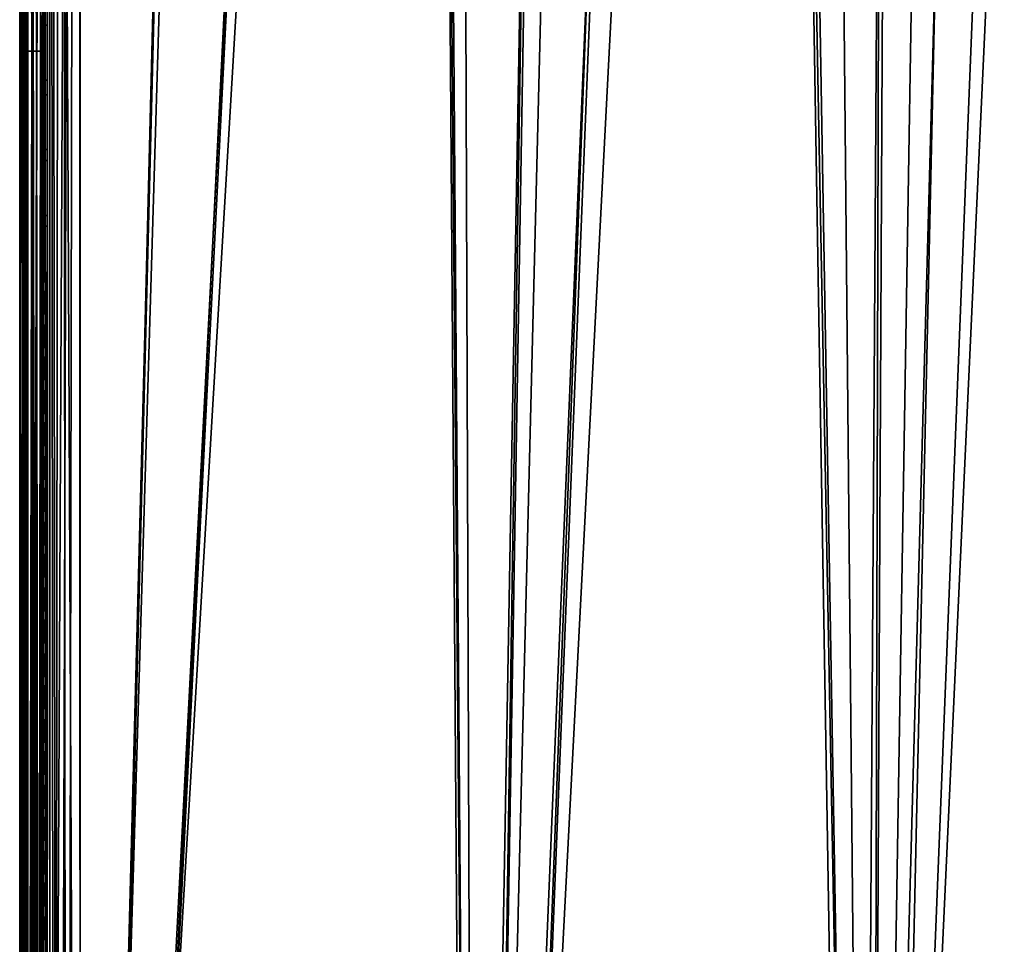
# Model space of a CAD drawing. Header units: inches. Extents: x -6.6 to 28, y -34.7 to 0.
# Tile 49 of 118: x -6.6 to -2.6, y -26.5 to -22.7. Entities that reach past the tile are written whole.
import ezdxf

# ---------------------------------------------------------------- set-up
doc = ezdxf.new("R2010")
doc.units = ezdxf.units.IN
doc.header["$LTSCALE"] = 0.03937
doc.header["$MEASUREMENT"] = 0
for name, color, linetype in [('A-FURN-3-ST', 151, 'Continuous'), ('A-FURN-3-ST-SEAM', 250, 'Continuous'), ('A-FURN-3-STITCH', 15, 'Continuous')]:
    doc.layers.add(name, color=color, linetype=linetype)
doc.layers.add('A-FURN-3-ST-LM', color=7, linetype='Continuous', true_color=0xffbd7a)

msp = doc.modelspace()

# ---------------------------------------------------------------- meshes
at = {"layer": 'A-FURN-3-ST'}
mesh = msp.add_polyface(dxfattribs=at)
corners = [(-6.6373, -34.1539, 5.25), (-6.6373, -7.1339, 5.25), (-6.6038, -34.1539, 5.125), (-6.6038, -7.1339, 5.125), (-6.5123, -34.1539, 5.0335), (-6.5123, -7.1339, 5.0335), (-6.3873, -34.1539, 5), (-6.3873, -7.1339, 5), (-6.3873, -33.5451, 18), (-6.3873, -7.7342, 18), (-6.5123, -33.5451, 17.9665), (-6.5123, -7.7342, 17.9665), (-6.6038, -33.5451, 17.875), (-6.6038, -7.7342, 17.875), (-6.6373, -33.5451, 17.75), (-6.6373, -7.7342, 17.75), (-5.676, -7.0732, 5), (-4.9743, -6.9418, 5), (-4.7776, -34.1041, 5), (-4.2893, -6.741, 5), (-3.6277, -6.4728, 5), (-3.1721, -33.9785, 5), (-2.9963, -6.1398, 5), (-2.4012, -5.7454, 5), (-1.8485, -5.2936, 5), (-1.5742, -33.7774, 5), (0.0124, -33.5012, 5), (1.5842, -33.1505, 5), (3.1377, -32.7261, 5), (4.6695, -32.2289, 5), (6.1762, -31.6601, 5), (7.6544, -31.0209, 5), (9.1008, -30.3127, 5), (10.5122, -29.5372, 5), (11.8855, -28.6959, 5), (13.2176, -27.7909, 5), (14.5055, -26.824, 5), (15.7465, -25.7976, 5), (-6.6373, -34.4039, 5.5002), (-6.6373, -6.8837, 5.5), (-6.6373, -34.3951, 16.9007), (-6.6373, -6.8837, 16.9), (-5.6133, -7.6702, 18), (-4.8496, -7.5289, 18), (-4.7572, -33.4933, 18), (-4.1039, -7.3118, 18), (-3.3837, -7.021, 18), (-3.1316, -33.3623, 18), (-2.6962, -6.6594, 18), (-2.0485, -6.2308, 18), (-1.5143, -33.1525, 18), (0.091, -32.8643, 18), (1.6803, -32.4985, 18), (3.25, -32.0558, 18), (4.7963, -31.5374, 18), (6.3156, -30.9444, 18), (7.8042, -30.2783, 18), (9.2588, -29.5406, 18), (10.6757, -28.7331, 18), (12.0518, -27.8577, 18), (13.3836, -26.9165, 18), (14.6682, -25.9116, 18), (-1.4471, -5.7395, 18), (15.9024, -24.8455, 18)]
mesh.append_faces([[corners[k] for k in face] for face in [(0, 1, 2), (2, 1, 3), (2, 3, 4), (4, 3, 5), (4, 5, 6), (6, 5, 7), (8, 9, 10), (10, 9, 11), (10, 11, 12), (12, 11, 13), (12, 13, 14), (14, 13, 15), (7, 16, 6), (6, 16, 17), (6, 17, 18), (18, 17, 19), (18, 19, 20), (18, 20, 21), (21, 20, 22), (21, 22, 23), (23, 24, 21), (21, 24, 25), (25, 24, 26), (26, 24, 27), (27, 24, 28), (28, 24, 29), (29, 24, 30), (30, 24, 31), (31, 24, 32), (32, 24, 33), (33, 24, 34), (34, 24, 35), (35, 24, 36), (36, 24, 37), (1, 38, 39), (38, 40, 39), (39, 40, 41), (41, 40, 14), (41, 14, 15), (9, 8, 42), (42, 8, 43), (43, 8, 44), (43, 44, 45), (45, 44, 46), (46, 44, 47), (46, 47, 48), (48, 47, 49), (49, 47, 50), (49, 50, 51), (51, 52, 49), (49, 52, 53), (49, 53, 54), (54, 55, 49), (49, 55, 56), (49, 56, 57), (57, 58, 49), (49, 58, 59), (49, 59, 60), (60, 61, 49), (49, 61, 62), (62, 61, 63)]])
mesh = msp.add_polyface(dxfattribs=at)
corners = [(5.9884, -31.5158, 17.9228), (6.7614, -31.195, 17.9228), (6.6806, -31.007, 17.9817), (5.9123, -31.3258, 17.9817), (6.3156, -30.9444, 18), (7.4444, -30.6676, 17.9817), (7.8042, -30.2783, 18), (8.2029, -30.3079, 17.9817), (8.9554, -29.9277, 17.9817), (8.2929, -30.4917, 17.9228), (9.0499, -30.1092, 17.9228), (8.3795, -30.6685, 17.8209), (9.1409, -30.2839, 17.8209), (8.4569, -30.8265, 17.6781), (9.2222, -30.4398, 17.6781), (8.5197, -30.9548, 17.5024), (9.2882, -30.5665, 17.5024), (8.5646, -31.0465, 17.3055), (9.3354, -30.6571, 17.3055), (8.5905, -31.0995, 17.1009), (9.3626, -30.7094, 17.1009), (9.3265, -30.749, 16.9008), (7.8592, -31.4674, 16.9008), (7.8122, -31.4686, 17.1009), (6.9085, -31.5375, 17.6781), (7.6854, -31.1924, 17.6781), (7.612, -31.0326, 17.8209), (6.8391, -31.376, 17.8209), (7.5298, -30.8536, 17.9228), (10.1276, -30.2985, 17.1009), (10.4388, -29.1068, 17.9817), (9.2588, -29.5406, 18), (9.7009, -29.5273, 17.9817), (4.7963, -31.5374, 18), (7.7876, -31.4151, 17.3055), (7.745, -31.3222, 17.5024), (10.0991, -30.2469, 17.3055), (10.0496, -30.1576, 17.5024), (9.9805, -30.0326, 17.6781), (9.8953, -29.8787, 17.8209), (9.8, -29.7064, 17.9228), (7.8628, -31.4754, 5.5004), (9.3305, -30.7568, 5.5004), (10.7627, -29.9699, 5.5004), (7.8041, -31.4511, 5.2891), (7.7804, -31.3996, 5.1956), (8.5571, -31.0312, 5.1956), (8.582, -31.0821, 5.2891), (9.3275, -30.642, 5.1956), (9.3536, -30.6922, 5.2891), (10.0908, -30.232, 5.1956), (10.1182, -30.2816, 5.2891), (7.7496, -31.3325, 5.1182), (8.5246, -30.9649, 5.1182), (9.2933, -30.5765, 5.1182), (10.0551, -30.1674, 5.1182), (7.6864, -31.1947, 5.0303), (8.4579, -30.8288, 5.0303), (9.2233, -30.4421, 5.0303), (9.9817, -30.0348, 5.0303), (6.9095, -31.5399, 5.0303), (7.6544, -31.0209, 5), (9.1008, -30.3127, 5), (10.5122, -29.5372, 5), (10.1352, -30.3123, 5.3932), (9.3699, -30.7234, 5.3932), (8.5974, -31.1136, 5.3932), (7.8187, -31.483, 5.3932), (-6.6373, -34.1539, 5.25), (-6.6373, -34.4039, 5.5002), (-6.6373, -7.1339, 5.25)]
mesh.append_faces([[corners[k] for k in face] for face in [(0, 1, 2, 3), (3, 2, 4), (4, 2, 5), (4, 5, 6), (6, 5, 7), (6, 7, 8), (8, 7, 9, 10), (10, 9, 11, 12), (12, 11, 13, 14), (14, 13, 15, 16), (16, 15, 17, 18), (18, 17, 19, 20), (20, 19, 21), (21, 19, 22), (22, 19, 23), (24, 25, 26, 27), (27, 26, 28, 1), (1, 28, 5, 2), (20, 21, 29), (30, 31, 32), (32, 31, 8), (8, 31, 6), (4, 33, 3), (19, 17, 34, 23), (17, 15, 35, 34), (15, 13, 25, 35), (13, 11, 26, 25), (11, 9, 28, 26), (9, 7, 5, 28), (18, 20, 29, 36), (16, 18, 36, 37), (14, 16, 37, 38), (12, 14, 38, 39), (10, 12, 39, 40), (8, 10, 40, 32), (22, 41, 42), (22, 42, 21), (21, 42, 43), (44, 45, 46, 47), (47, 46, 48, 49), (49, 48, 50, 51), (45, 52, 53, 46), (46, 53, 54, 48), (48, 54, 55, 50), (52, 56, 57, 53), (53, 57, 58, 54), (54, 58, 59, 55), (60, 61, 56), (56, 61, 57), (61, 62, 57), (57, 62, 58), (58, 62, 59), (59, 62, 63), (64, 42, 65), (65, 42, 66), (65, 66, 47, 49), (42, 41, 66), (66, 67, 44, 47), (65, 49, 51, 64), (68, 69, 70)]])
at = {"layer": 'A-FURN-3-ST-LM'}
mesh = msp.add_polyface(dxfattribs=at)
corners = [(-6.6373, -6.8837, 18.4), (-6.6373, -34.3998, 18.4), (-6.6239, -6.8837, 18.45), (-6.6239, -34.3998, 18.45), (-6.5873, -6.8837, 18.4866), (-6.5873, -34.3998, 18.4866), (-6.5373, -6.8837, 18.5), (-6.6373, -6.8837, 18), (-6.5258, -34.4574, 18.5), (-6.5181, -6.8103, 18.5), (-6.493, -34.5062, 18.5), (-6.4654, -6.7556, 18.5), (-6.4439, -34.5386, 18.5), (-6.3928, -6.7338, 18.5), (-6.3862, -34.5498, 18.5), (-5.6749, -6.6691, 18.5), (-4.9681, -6.5282, 18.5), (-4.7578, -34.4995, 18.5), (-4.2804, -6.3126, 18.5), (-3.6196, -6.0247, 18.5), (-3.1335, -34.3726, 18.5), (-2.9934, -5.6679, 18.5), (-1.517, -34.1692, 18.5), (0.0881, -33.8898, 18.5), (1.6783, -33.5351, 18.5), (-2.4088, -5.2463, 18.5), (3.2499, -33.1058, 18.5), (4.7996, -32.6029, 18.5), (6.3239, -32.0275, 18.5), (7.8193, -31.3808, 18.5), (9.2826, -30.6644, 18.5), (-1.9434, -4.6939, 18), (10.7608, -29.9666, 18), (-2.4716, -5.1684, 18), (9.3288, -30.7535, 18), (7.8613, -31.4719, 18), (6.3615, -32.1204, 18), (4.8328, -32.6975, 18), (3.2787, -33.2019, 18), (1.7024, -33.6324, 18), (0.1077, -33.9882, 18), (-1.5021, -34.2684, 18), (-3.1233, -34.4724, 18), (-3.0475, -5.5838, 18), (-3.6644, -5.9353, 18), (-4.7523, -34.5997, 18), (-4.3154, -6.2189, 18), (-4.9929, -6.4313, 18), (-6.3855, -34.6501, 18), (-5.6892, -6.5702, 18), (-6.3964, -6.6339, 18), (-6.4817, -34.6316, 18), (-6.5175, -6.6703, 18), (-6.5634, -34.5776, 18), (-6.6053, -6.7613, 18), (-6.6181, -34.4963, 18)]
mesh.append_faces([[corners[k] for k in face] for face in [(0, 1, 2), (2, 3, 4), (4, 5, 6), (0, 7, 1), (6, 8, 9), (9, 10, 11), (11, 12, 13), (13, 14, 15), (15, 14, 16), (16, 17, 18), (18, 17, 19), (19, 20, 21), (21, 22, 23), (23, 24, 21), (21, 24, 25), (25, 24, 26), (25, 26, 27), (27, 28, 25), (25, 28, 29), (25, 29, 30)]])
mesh.append_faces([[corners[k] for k in face] for face in [(31, 32, 33), (33, 42, 43), (43, 42, 44), (44, 45, 46), (46, 45, 47), (47, 48, 49), (49, 48, 50), (50, 51, 52), (52, 53, 54), (54, 55, 7)]], dxfattribs={"vtx0": -1, "vtx1": -1})
mesh.append_faces([[corners[k] for k in face] for face in [(33, 34, 35), (33, 36, 37), (33, 37, 38), (33, 39, 40), (33, 40, 41)]], dxfattribs={"vtx0": -1, "vtx2": -1})
mesh.append_faces([[corners[k] for k in face] for face in [(35, 36, 33), (38, 39, 33)]], dxfattribs={"vtx1": -1, "vtx2": -1})
mesh = msp.add_polyface(dxfattribs=at)
corners = [(-6.6239, -6.8837, 18.45), (-6.6373, -34.3998, 18.4), (-6.6239, -34.3998, 18.45), (-6.5873, -6.8837, 18.4866), (-6.5873, -34.3998, 18.4866), (-6.5373, -6.8837, 18.5), (-6.5373, -34.3998, 18.5), (4.8327, -32.6972, 18.4001), (6.3564, -32.1077, 18.45), (4.8283, -32.6846, 18.45), (3.2786, -33.2016, 18.4001), (3.2747, -33.1887, 18.45), (1.7024, -33.6321, 18.4001), (1.6991, -33.6191, 18.45), (6.3426, -32.0738, 18.4866), (4.8162, -32.65, 18.4866), (3.2642, -33.1537, 18.4866), (1.6903, -33.5836, 18.4866), (6.3239, -32.0275, 18.5), (4.7996, -32.6029, 18.5), (3.2499, -33.1058, 18.5), (1.6783, -33.5351, 18.5), (6.3615, -32.1204, 18), (4.8328, -32.6975, 18), (3.2787, -33.2019, 18), (1.7024, -33.6324, 18), (-6.6373, -6.8837, 18), (-6.6373, -34.4001, 18), (-6.5258, -34.4574, 18.5), (-6.5181, -6.8103, 18.5), (-6.493, -34.5062, 18.5), (-6.4654, -6.7556, 18.5), (-6.4439, -34.5386, 18.5), (-6.3928, -6.7338, 18.5), (-6.3862, -34.5498, 18.5), (-4.9681, -6.5282, 18.5), (-4.7578, -34.4995, 18.5), (-3.6196, -6.0247, 18.5), (-3.1335, -34.3726, 18.5), (-2.9934, -5.6679, 18.5), (-1.517, -34.1692, 18.5), (-1.5021, -34.2684, 18), (-3.1233, -34.4724, 18), (-2.4716, -5.1684, 18), (-3.6644, -5.9353, 18), (-4.7523, -34.5997, 18), (-4.9929, -6.4313, 18), (-6.3855, -34.6501, 18), (-6.3964, -6.6339, 18), (-6.4817, -34.6316, 18), (-6.5175, -6.6703, 18), (-6.5634, -34.5776, 18), (-6.6053, -6.7613, 18), (-6.6181, -34.4963, 18)]
mesh.append_faces([[corners[k] for k in face] for face in [(0, 1, 2), (3, 2, 4), (5, 4, 6), (7, 8, 9), (7, 9, 10), (10, 9, 11), (10, 11, 12), (12, 11, 13), (8, 14, 15, 9), (9, 15, 16, 11), (11, 16, 17, 13), (14, 18, 15), (15, 18, 19), (15, 19, 16), (16, 19, 20), (16, 20, 17), (17, 20, 21), (22, 7, 23), (23, 7, 10), (23, 10, 24), (24, 10, 12), (24, 12, 25), (1, 26, 27), (6, 28, 5), (29, 28, 30), (31, 30, 32), (33, 32, 34), (35, 34, 36), (37, 36, 38), (39, 38, 40)]])
mesh.append_faces([[corners[k] for k in face] for face in [(26, 53, 27)]], dxfattribs={"vtx0": -1})
mesh.append_faces([[corners[k] for k in face] for face in [(44, 42, 45), (46, 45, 47), (48, 47, 49), (50, 49, 51), (52, 51, 53)]], dxfattribs={"vtx0": -1, "vtx2": -1})
mesh.append_faces([[corners[k] for k in face] for face in [(41, 42, 43)]], dxfattribs={"vtx1": -1, "vtx2": -1})
at = {"layer": 'A-FURN-3-ST-SEAM'}
mesh = msp.add_polyface(dxfattribs=at)
corners = [(-6.5682, -22.8255, 17.9462), (-6.5873, -18.4653, 17.95), (-6.5873, -22.8255, 17.95), (-6.6065, -18.4653, 17.9462), (-6.6065, -22.8255, 17.9462), (-6.6227, -18.4653, 17.9354), (-6.6227, -22.8255, 17.9354), (-6.6335, -18.4653, 17.9191), (-6.6335, -22.8255, 17.9191), (-6.6373, -18.4653, 17.9), (-6.6373, -22.8255, 17.9), (-6.6335, -18.4653, 17.8809), (-6.6335, -22.8255, 17.8809), (-6.6227, -18.4653, 17.8646), (-6.6227, -22.8255, 17.8646), (-6.6065, -18.4653, 17.8538), (-6.6065, -22.8255, 17.8538), (-6.5873, -18.4653, 17.85), (-6.5873, -22.8255, 17.85), (-6.5682, -18.4653, 17.8538), (-6.5682, -22.8255, 17.8538), (-6.552, -18.4653, 17.8646), (-6.552, -22.8255, 17.8646), (-6.5411, -18.4653, 17.8809), (-6.5411, -22.8255, 17.8809), (-6.5373, -18.4653, 17.9), (-6.5373, -22.8255, 17.9), (-6.5682, -18.4653, 17.9462), (-6.552, -22.8255, 17.9354), (-6.552, -18.4653, 17.9354), (-6.5411, -22.8255, 17.9191), (-6.5411, -18.4653, 17.9191), (-6.5373, -33.5493, 17.9), (-6.5718, -33.5493, 17.9472), (-6.5561, -33.5493, 17.939), (-6.5444, -33.5493, 17.9255), (-6.6069, -33.5493, 17.9459), (-6.6322, -33.5493, 17.9217), (-6.6218, -33.5493, 17.9362), (-6.6371, -33.5493, 17.9045), (-6.6355, -33.5493, 17.8868), (-6.5806, -33.5493, 17.8505), (-6.5983, -33.5493, 17.8515), (-6.6145, -33.5493, 17.8588), (-6.5639, -33.5493, 17.8563), (-6.5408, -33.5493, 17.8826), (-6.5501, -33.5493, 17.8675), (-6.5718, -14.8885, 17.9472), (-6.6069, -14.8885, 17.9459), (-6.6218, -14.8885, 17.9362), (-6.6322, -14.8885, 17.9217), (-6.6145, -14.8885, 17.8588), (-6.5983, -14.8885, 17.8515), (-6.5806, -14.8885, 17.8505), (-6.5639, -14.8885, 17.8563), (-6.5501, -14.8885, 17.8675), (-6.5408, -14.8885, 17.8826), (-6.5561, -14.8885, 17.939), (-6.5444, -14.8885, 17.9255), (-6.5373, -14.8885, 17.9)]
mesh.append_faces([[corners[k] for k in face] for face in [(0, 1, 2), (2, 1, 3), (2, 3, 4), (4, 3, 5), (4, 5, 6), (6, 5, 7), (6, 7, 8), (8, 7, 9), (8, 9, 10), (10, 9, 11), (10, 11, 12), (12, 11, 13), (12, 13, 14), (14, 13, 15), (14, 15, 16), (16, 15, 17), (16, 17, 18), (18, 17, 19), (18, 19, 20), (20, 19, 21), (20, 21, 22), (22, 21, 23), (22, 23, 24), (24, 23, 25), (24, 25, 26), (1, 0, 27), (27, 0, 28), (27, 28, 29), (29, 28, 30), (29, 30, 31), (31, 30, 26), (31, 26, 25), (26, 30, 32), (2, 33, 0), (0, 34, 28), (28, 35, 30), (2, 4, 36), (8, 37, 6), (6, 38, 4), (8, 10, 39), (39, 10, 40), (20, 41, 18), (18, 42, 16), (16, 43, 14), (14, 40, 12), (12, 40, 10), (20, 22, 44), (26, 45, 24), (24, 46, 22), (27, 47, 1), (1, 48, 3), (3, 49, 5), (5, 50, 7), (13, 51, 15), (15, 52, 17), (17, 53, 19), (19, 54, 21), (21, 55, 23), (23, 56, 25), (57, 27, 29), (58, 29, 31), (59, 31, 25)]])
mesh = msp.add_polyface(dxfattribs=at)
corners = [(-6.5373, -33.5493, 17.9), (-6.5411, -22.8255, 17.9191), (-6.5444, -33.5493, 17.9255), (-6.5373, -33.7313, 17.8831), (-6.5444, -33.7362, 17.9082), (-6.5373, -33.9172, 17.8298), (-6.5444, -33.9266, 17.8536), (-6.5373, -34.0961, 17.7369), (-6.6069, -33.9341, 17.8725), (-6.5718, -33.9346, 17.8737), (-6.5718, -33.7401, 17.9294), (-6.6069, -33.7399, 17.9282), (-6.5718, -33.5493, 17.9472), (-6.6069, -33.5493, 17.9459), (-6.5873, -22.8255, 17.95), (-6.5682, -22.8255, 17.9462), (-6.5561, -33.5493, 17.939), (-6.552, -22.8255, 17.9354), (-6.6065, -22.8255, 17.9462), (-6.6218, -33.5493, 17.9362), (-6.6218, -33.7381, 17.9187), (-6.6218, -33.9306, 17.8635), (-6.6218, -34.116, 17.7671), (-6.6069, -34.1213, 17.7752), (-6.6371, -34.0987, 17.7406), (-6.6322, -34.108, 17.755), (-6.6322, -33.9252, 17.85), (-6.6371, -33.9189, 17.834), (-6.6322, -33.7355, 17.9044), (-6.6371, -33.7323, 17.8875), (-6.6322, -33.5493, 17.9217), (-6.6371, -33.5493, 17.9045), (-6.6335, -22.8255, 17.9191), (-6.6227, -22.8255, 17.9354), (-6.6355, -33.5493, 17.8868), (-6.6355, -33.7291, 17.8701), (-6.6355, -33.9124, 17.8176), (-6.6355, -34.089, 17.7258), (-6.5639, -34.0723, 17.7002), (-6.5806, -34.0691, 17.6954), (-6.5806, -33.899, 17.7838), (-6.5639, -33.9012, 17.7891), (-6.5806, -33.7225, 17.8344), (-6.5639, -33.7235, 17.8401), (-6.5806, -33.5493, 17.8505), (-6.5639, -33.5493, 17.8563), (-6.5682, -22.8255, 17.8538), (-6.5873, -22.8255, 17.85), (-6.5983, -33.5493, 17.8515), (-6.6065, -22.8255, 17.8538), (-6.6145, -33.5493, 17.8588), (-6.6227, -22.8255, 17.8646), (-6.552, -22.8255, 17.8646), (-6.5501, -33.5493, 17.8675), (-6.5501, -33.7256, 17.8512), (-6.5501, -33.9053, 17.7996), (-6.5501, -34.0784, 17.7097), (-6.5408, -34.0867, 17.7223), (-6.5408, -33.9109, 17.8137), (-6.5408, -33.7283, 17.866), (-6.5408, -33.5493, 17.8826), (-6.5373, -22.8255, 17.9), (-6.5411, -22.8255, 17.8809), (-6.5983, -33.7227, 17.8354), (-6.5983, -33.8994, 17.7847), (-6.5983, -34.0697, 17.6962), (-6.6145, -33.724, 17.8426), (-6.5561, -33.7386, 17.9214), (-6.6145, -33.9021, 17.7915), (-6.6145, -34.0737, 17.7024), (-6.5561, -33.9316, 17.8661), (-6.5561, -34.1175, 17.7695), (-6.5444, -34.1102, 17.7582)]
mesh.append_faces([[corners[k] for k in face] for face in [(0, 1, 2), (0, 2, 3), (3, 2, 4), (3, 4, 5), (5, 4, 6), (5, 6, 7), (8, 9, 10, 11), (11, 10, 12, 13), (13, 12, 14), (15, 12, 16), (17, 16, 2), (13, 18, 19), (13, 19, 20, 11), (11, 20, 21, 8), (8, 21, 22, 23), (24, 25, 26, 27), (27, 26, 28, 29), (29, 28, 30, 31), (31, 30, 32), (33, 30, 19), (31, 34, 35, 29), (29, 35, 36, 27), (27, 36, 37, 24), (38, 39, 40, 41), (41, 40, 42, 43), (43, 42, 44, 45), (45, 44, 46), (47, 44, 48), (49, 48, 50), (51, 50, 34), (45, 52, 53), (45, 53, 54, 43), (43, 54, 55, 41), (41, 55, 56, 38), (5, 57, 58), (5, 58, 3), (3, 58, 59), (3, 59, 0), (0, 59, 60), (0, 60, 61), (62, 60, 53), (54, 53, 60, 59), (48, 44, 42, 63), (63, 42, 40, 64), (64, 40, 39, 65), (35, 34, 50, 66), (66, 50, 48, 63), (20, 19, 30, 28), (4, 2, 16, 67), (67, 16, 12, 10), (54, 59, 58, 55), (55, 58, 57, 56), (66, 63, 64, 68), (68, 64, 65, 69), (35, 66, 68, 36), (36, 68, 69, 37), (20, 28, 26, 21), (21, 26, 25, 22), (67, 10, 9, 70), (4, 67, 70, 6), (6, 70, 71, 72)]])
at = {"layer": 'A-FURN-3-STITCH'}
mesh = msp.add_polymesh((7, 4), dxfattribs=at)
for k, corner in enumerate([(-6.528, -22.7145, 17.9558), (-6.5302, -22.7145, 17.9543), (-6.5345, -22.7145, 17.9514), (-6.5367, -22.7144, 17.9499), (-6.5323, -22.753, 17.9615), (-6.537, -22.753, 17.9637), (-6.5413, -22.753, 17.9608), (-6.5409, -22.7529, 17.9556), (-6.5349, -22.7919, 17.9646), (-6.5396, -22.7919, 17.9669), (-6.5439, -22.7919, 17.964), (-6.5435, -22.7918, 17.9588), (-6.5358, -22.831, 17.9652), (-6.5404, -22.831, 17.9675), (-6.5447, -22.831, 17.9646), (-6.5444, -22.8309, 17.9594), (-6.5349, -22.87, 17.9633), (-6.5396, -22.8701, 17.9656), (-6.5439, -22.87, 17.9627), (-6.5435, -22.8699, 17.9575), (-6.5323, -22.9088, 17.9589), (-6.537, -22.9088, 17.9611), (-6.5413, -22.9088, 17.9582), (-6.5409, -22.9087, 17.953), (-6.528, -22.947, 17.9519), (-6.5302, -22.947, 17.9505), (-6.5345, -22.9469, 17.9476), (-6.5367, -22.9469, 17.9461)]):
    mesh.set_mesh_vertex(divmod(k, 4), corner)
mesh = msp.add_polymesh((7, 4), dxfattribs=at)
for k, corner in enumerate([(-6.528, -23.0018, 17.9558), (-6.5302, -23.0018, 17.9543), (-6.5345, -23.0017, 17.9514), (-6.5367, -23.0017, 17.9499), (-6.5323, -23.0402, 17.9615), (-6.537, -23.0403, 17.9637), (-6.5413, -23.0402, 17.9608), (-6.5409, -23.0401, 17.9556), (-6.5349, -23.0791, 17.9646), (-6.5396, -23.0792, 17.9669), (-6.5439, -23.0791, 17.964), (-6.5435, -23.079, 17.9588), (-6.5358, -23.1182, 17.9652), (-6.5404, -23.1183, 17.9675), (-6.5447, -23.1182, 17.9646), (-6.5444, -23.1181, 17.9594), (-6.5349, -23.1573, 17.9633), (-6.5396, -23.1573, 17.9656), (-6.5439, -23.1573, 17.9627), (-6.5435, -23.1572, 17.9575), (-6.5323, -23.196, 17.9589), (-6.537, -23.1961, 17.9611), (-6.5413, -23.196, 17.9582), (-6.5409, -23.1959, 17.953), (-6.528, -23.2343, 17.9519), (-6.5302, -23.2342, 17.9505), (-6.5345, -23.2342, 17.9476), (-6.5367, -23.2342, 17.9461)]):
    mesh.set_mesh_vertex(divmod(k, 4), corner)
mesh = msp.add_polymesh((7, 4), dxfattribs=at)
for k, corner in enumerate([(-6.528, -23.2733, 17.9558), (-6.5302, -23.2733, 17.9543), (-6.5345, -23.2733, 17.9514), (-6.5367, -23.2732, 17.9499), (-6.5323, -23.3118, 17.9615), (-6.537, -23.3118, 17.9637), (-6.5413, -23.3118, 17.9608), (-6.5409, -23.3117, 17.9556), (-6.5349, -23.3507, 17.9646), (-6.5396, -23.3507, 17.9669), (-6.5439, -23.3507, 17.964), (-6.5435, -23.3506, 17.9588), (-6.5358, -23.3898, 17.9652), (-6.5404, -23.3898, 17.9675), (-6.5447, -23.3897, 17.9646), (-6.5444, -23.3897, 17.9594), (-6.5349, -23.4288, 17.9633), (-6.5396, -23.4288, 17.9656), (-6.5439, -23.4288, 17.9627), (-6.5435, -23.4287, 17.9575), (-6.5323, -23.4676, 17.9589), (-6.537, -23.4676, 17.9611), (-6.5413, -23.4675, 17.9582), (-6.5409, -23.4675, 17.953), (-6.528, -23.5058, 17.9519), (-6.5302, -23.5058, 17.9505), (-6.5345, -23.5057, 17.9476), (-6.5367, -23.5057, 17.9461)]):
    mesh.set_mesh_vertex(divmod(k, 4), corner)
mesh = msp.add_polymesh((7, 4), dxfattribs=at)
for k, corner in enumerate([(-6.528, -23.5449, 17.9558), (-6.5302, -23.5448, 17.9543), (-6.5345, -23.5448, 17.9514), (-6.5367, -23.5448, 17.9499), (-6.5323, -23.5833, 17.9615), (-6.537, -23.5833, 17.9637), (-6.5413, -23.5833, 17.9608), (-6.5409, -23.5832, 17.9556), (-6.5349, -23.6222, 17.9646), (-6.5396, -23.6222, 17.9669), (-6.5439, -23.6222, 17.964), (-6.5435, -23.6221, 17.9588), (-6.5358, -23.6613, 17.9652), (-6.5404, -23.6613, 17.9675), (-6.5447, -23.6613, 17.9646), (-6.5444, -23.6612, 17.9594), (-6.5349, -23.7003, 17.9633), (-6.5396, -23.7004, 17.9656), (-6.5439, -23.7003, 17.9627), (-6.5435, -23.7002, 17.9575), (-6.5323, -23.7391, 17.9589), (-6.537, -23.7391, 17.9611), (-6.5413, -23.7391, 17.9582), (-6.5409, -23.739, 17.953), (-6.528, -23.7773, 17.9519), (-6.5302, -23.7773, 17.9505), (-6.5345, -23.7773, 17.9476), (-6.5367, -23.7772, 17.9461)]):
    mesh.set_mesh_vertex(divmod(k, 4), corner)
mesh = msp.add_polymesh((7, 4), dxfattribs=at)
for k, corner in enumerate([(-6.528, -23.8164, 17.9558), (-6.5302, -23.8164, 17.9543), (-6.5345, -23.8163, 17.9514), (-6.5367, -23.8163, 17.9499), (-6.5323, -23.8548, 17.9615), (-6.537, -23.8549, 17.9637), (-6.5413, -23.8548, 17.9608), (-6.5409, -23.8547, 17.9556), (-6.5349, -23.8937, 17.9646), (-6.5396, -23.8938, 17.9669), (-6.5439, -23.8937, 17.964), (-6.5435, -23.8936, 17.9588), (-6.5358, -23.9328, 17.9652), (-6.5404, -23.9328, 17.9675), (-6.5447, -23.9328, 17.9646), (-6.5444, -23.9327, 17.9594), (-6.5349, -23.9719, 17.9633), (-6.5396, -23.9719, 17.9656), (-6.5439, -23.9718, 17.9627), (-6.5435, -23.9718, 17.9575), (-6.5323, -24.0106, 17.9589), (-6.537, -24.0107, 17.9611), (-6.5413, -24.0106, 17.9582), (-6.5409, -24.0105, 17.953), (-6.528, -24.0489, 17.9519), (-6.5302, -24.0488, 17.9505), (-6.5345, -24.0488, 17.9476), (-6.5367, -24.0488, 17.9461)]):
    mesh.set_mesh_vertex(divmod(k, 4), corner)
mesh = msp.add_polymesh((7, 4), dxfattribs=at)
for k, corner in enumerate([(-6.528, -24.0879, 17.9558), (-6.5302, -24.0879, 17.9543), (-6.5345, -24.0878, 17.9514), (-6.5367, -24.0878, 17.9499), (-6.5323, -24.1264, 17.9615), (-6.537, -24.1264, 17.9637), (-6.5413, -24.1264, 17.9608), (-6.5409, -24.1263, 17.9556), (-6.5349, -24.1653, 17.9646), (-6.5396, -24.1653, 17.9669), (-6.5439, -24.1652, 17.964), (-6.5435, -24.1652, 17.9588), (-6.5358, -24.2043, 17.9652), (-6.5404, -24.2044, 17.9675), (-6.5447, -24.2043, 17.9646), (-6.5444, -24.2042, 17.9594), (-6.5349, -24.2434, 17.9633), (-6.5396, -24.2434, 17.9656), (-6.5439, -24.2434, 17.9627), (-6.5435, -24.2433, 17.9575), (-6.5323, -24.2821, 17.9589), (-6.537, -24.2822, 17.9611), (-6.5413, -24.2821, 17.9582), (-6.5409, -24.282, 17.953), (-6.528, -24.3204, 17.9519), (-6.5302, -24.3204, 17.9505), (-6.5345, -24.3203, 17.9476), (-6.5367, -24.3203, 17.9461)]):
    mesh.set_mesh_vertex(divmod(k, 4), corner)
mesh = msp.add_polymesh((7, 4), dxfattribs=at)
for k, corner in enumerate([(-6.528, -24.3594, 17.9558), (-6.5302, -24.3594, 17.9543), (-6.5345, -24.3594, 17.9514), (-6.5367, -24.3593, 17.9499), (-6.5323, -24.3979, 17.9615), (-6.537, -24.3979, 17.9637), (-6.5413, -24.3979, 17.9608), (-6.5409, -24.3978, 17.9556), (-6.5349, -24.4368, 17.9646), (-6.5396, -24.4368, 17.9669), (-6.5439, -24.4368, 17.964), (-6.5435, -24.4367, 17.9588), (-6.5358, -24.4759, 17.9652), (-6.5404, -24.4759, 17.9675), (-6.5447, -24.4759, 17.9646), (-6.5444, -24.4758, 17.9594), (-6.5349, -24.5149, 17.9633), (-6.5396, -24.515, 17.9656), (-6.5439, -24.5149, 17.9627), (-6.5435, -24.5148, 17.9575), (-6.5323, -24.5537, 17.9589), (-6.537, -24.5537, 17.9611), (-6.5413, -24.5537, 17.9582), (-6.5409, -24.5536, 17.953), (-6.528, -24.5919, 17.9519), (-6.5302, -24.5919, 17.9505), (-6.5345, -24.5918, 17.9476), (-6.5367, -24.5918, 17.9461)]):
    mesh.set_mesh_vertex(divmod(k, 4), corner)
mesh = msp.add_polymesh((7, 4), dxfattribs=at)
for k, corner in enumerate([(-6.528, -24.631, 17.9558), (-6.5302, -24.6309, 17.9543), (-6.5345, -24.6309, 17.9514), (-6.5367, -24.6309, 17.9499), (-6.5323, -24.6694, 17.9615), (-6.537, -24.6695, 17.9637), (-6.5413, -24.6694, 17.9608), (-6.5409, -24.6693, 17.9556), (-6.5349, -24.7083, 17.9646), (-6.5396, -24.7083, 17.9669), (-6.5439, -24.7083, 17.964), (-6.5435, -24.7082, 17.9588), (-6.5358, -24.7474, 17.9652), (-6.5404, -24.7474, 17.9675), (-6.5447, -24.7474, 17.9646), (-6.5444, -24.7473, 17.9594), (-6.5349, -24.7864, 17.9633), (-6.5396, -24.7865, 17.9656), (-6.5439, -24.7864, 17.9627), (-6.5435, -24.7863, 17.9575), (-6.5323, -24.8252, 17.9589), (-6.537, -24.8252, 17.9611), (-6.5413, -24.8252, 17.9582), (-6.5409, -24.8251, 17.953), (-6.528, -24.8634, 17.9519), (-6.5302, -24.8634, 17.9505), (-6.5345, -24.8634, 17.9476), (-6.5367, -24.8633, 17.9461)]):
    mesh.set_mesh_vertex(divmod(k, 4), corner)
mesh = msp.add_polymesh((7, 4), dxfattribs=at)
for k, corner in enumerate([(-6.528, -24.9025, 17.9558), (-6.5302, -24.9025, 17.9543), (-6.5345, -24.9024, 17.9514), (-6.5367, -24.9024, 17.9499), (-6.5323, -24.941, 17.9615), (-6.537, -24.941, 17.9637), (-6.5413, -24.9409, 17.9608), (-6.5409, -24.9409, 17.9556), (-6.5349, -24.9798, 17.9646), (-6.5396, -24.9799, 17.9669), (-6.5439, -24.9798, 17.964), (-6.5435, -24.9797, 17.9588), (-6.5358, -25.0189, 17.9652), (-6.5404, -25.019, 17.9675), (-6.5447, -25.0189, 17.9646), (-6.5444, -25.0188, 17.9594), (-6.5349, -25.058, 17.9633), (-6.5396, -25.058, 17.9656), (-6.5439, -25.058, 17.9627), (-6.5435, -25.0579, 17.9575), (-6.5323, -25.0967, 17.9589), (-6.537, -25.0968, 17.9611), (-6.5413, -25.0967, 17.9582), (-6.5409, -25.0966, 17.953), (-6.528, -25.135, 17.9519), (-6.5302, -25.135, 17.9505), (-6.5345, -25.1349, 17.9476), (-6.5367, -25.1349, 17.9461)]):
    mesh.set_mesh_vertex(divmod(k, 4), corner)
mesh = msp.add_polymesh((7, 4), dxfattribs=at)
for k, corner in enumerate([(-6.528, -25.174, 17.9558), (-6.5302, -25.174, 17.9543), (-6.5345, -25.174, 17.9514), (-6.5367, -25.1739, 17.9499), (-6.5323, -25.2125, 17.9615), (-6.537, -25.2125, 17.9637), (-6.5413, -25.2125, 17.9608), (-6.5409, -25.2124, 17.9556), (-6.5349, -25.2514, 17.9646), (-6.5396, -25.2514, 17.9669), (-6.5439, -25.2514, 17.964), (-6.5435, -25.2513, 17.9588), (-6.5358, -25.2905, 17.9652), (-6.5404, -25.2905, 17.9675), (-6.5447, -25.2904, 17.9646), (-6.5444, -25.2904, 17.9594), (-6.5349, -25.3295, 17.9633), (-6.5396, -25.3295, 17.9656), (-6.5439, -25.3295, 17.9627), (-6.5435, -25.3294, 17.9575), (-6.5323, -25.3683, 17.9589), (-6.537, -25.3683, 17.9611), (-6.5413, -25.3683, 17.9582), (-6.5409, -25.3682, 17.953), (-6.528, -25.4065, 17.9519), (-6.5302, -25.4065, 17.9505), (-6.5345, -25.4064, 17.9476), (-6.5367, -25.4064, 17.9461)]):
    mesh.set_mesh_vertex(divmod(k, 4), corner)
mesh = msp.add_polymesh((7, 4), dxfattribs=at)
for k, corner in enumerate([(-6.528, -25.4456, 17.9558), (-6.5302, -25.4455, 17.9543), (-6.5345, -25.4455, 17.9514), (-6.5367, -25.4455, 17.9499), (-6.5323, -25.484, 17.9615), (-6.537, -25.484, 17.9637), (-6.5413, -25.484, 17.9608), (-6.5409, -25.4839, 17.9556), (-6.5349, -25.5229, 17.9646), (-6.5396, -25.5229, 17.9669), (-6.5439, -25.5229, 17.964), (-6.5435, -25.5228, 17.9588), (-6.5358, -25.562, 17.9652), (-6.5404, -25.562, 17.9675), (-6.5447, -25.562, 17.9646), (-6.5444, -25.5619, 17.9594), (-6.5349, -25.601, 17.9633), (-6.5396, -25.6011, 17.9656), (-6.5439, -25.601, 17.9627), (-6.5435, -25.6009, 17.9575), (-6.5323, -25.6398, 17.9589), (-6.537, -25.6398, 17.9611), (-6.5413, -25.6398, 17.9582), (-6.5409, -25.6397, 17.953), (-6.528, -25.678, 17.9519), (-6.5302, -25.678, 17.9505), (-6.5345, -25.678, 17.9476), (-6.5367, -25.6779, 17.9461)]):
    mesh.set_mesh_vertex(divmod(k, 4), corner)
mesh = msp.add_polymesh((7, 4), dxfattribs=at)
for k, corner in enumerate([(-6.528, -25.7171, 17.9558), (-6.5302, -25.7171, 17.9543), (-6.5345, -25.717, 17.9514), (-6.5367, -25.717, 17.9499), (-6.5323, -25.7555, 17.9615), (-6.537, -25.7556, 17.9637), (-6.5413, -25.7555, 17.9608), (-6.5409, -25.7554, 17.9556), (-6.5349, -25.7944, 17.9646), (-6.5396, -25.7945, 17.9669), (-6.5439, -25.7944, 17.964), (-6.5435, -25.7943, 17.9588), (-6.5358, -25.8335, 17.9652), (-6.5404, -25.8336, 17.9675), (-6.5447, -25.8335, 17.9646), (-6.5444, -25.8334, 17.9594), (-6.5349, -25.8726, 17.9633), (-6.5396, -25.8726, 17.9656), (-6.5439, -25.8726, 17.9627), (-6.5435, -25.8725, 17.9575), (-6.5323, -25.9113, 17.9589), (-6.537, -25.9114, 17.9611), (-6.5413, -25.9113, 17.9582), (-6.5409, -25.9112, 17.953), (-6.528, -25.9496, 17.9519), (-6.5302, -25.9495, 17.9505), (-6.5345, -25.9495, 17.9476), (-6.5367, -25.9495, 17.9461)]):
    mesh.set_mesh_vertex(divmod(k, 4), corner)
mesh = msp.add_polymesh((7, 4), dxfattribs=at)
for k, corner in enumerate([(-6.528, -25.9886, 17.9558), (-6.5302, -25.9886, 17.9543), (-6.5345, -25.9885, 17.9514), (-6.5367, -25.9885, 17.9499), (-6.5323, -26.0271, 17.9615), (-6.537, -26.0271, 17.9637), (-6.5413, -26.0271, 17.9608), (-6.5409, -26.027, 17.9556), (-6.5349, -26.066, 17.9646), (-6.5396, -26.066, 17.9669), (-6.5439, -26.0659, 17.964), (-6.5435, -26.0659, 17.9588), (-6.5358, -26.105, 17.9652), (-6.5404, -26.1051, 17.9675), (-6.5447, -26.105, 17.9646), (-6.5444, -26.1049, 17.9594), (-6.5349, -26.1441, 17.9633), (-6.5396, -26.1441, 17.9656), (-6.5439, -26.1441, 17.9627), (-6.5435, -26.144, 17.9575), (-6.5323, -26.1829, 17.9589), (-6.537, -26.1829, 17.9611), (-6.5413, -26.1828, 17.9582), (-6.5409, -26.1828, 17.953), (-6.528, -26.2211, 17.9519), (-6.5302, -26.2211, 17.9505), (-6.5345, -26.221, 17.9476), (-6.5367, -26.221, 17.9461)]):
    mesh.set_mesh_vertex(divmod(k, 4), corner)
mesh = msp.add_polymesh((7, 4), dxfattribs=at)
for k, corner in enumerate([(-6.528, -26.2602, 17.9558), (-6.5302, -26.2601, 17.9543), (-6.5345, -26.2601, 17.9514), (-6.5367, -26.2601, 17.9499), (-6.5323, -26.2986, 17.9615), (-6.537, -26.2986, 17.9637), (-6.5413, -26.2986, 17.9608), (-6.5409, -26.2985, 17.9556), (-6.5349, -26.3375, 17.9646), (-6.5396, -26.3375, 17.9669), (-6.5439, -26.3375, 17.964), (-6.5435, -26.3374, 17.9588), (-6.5358, -26.3766, 17.9652), (-6.5404, -26.3766, 17.9675), (-6.5447, -26.3766, 17.9646), (-6.5444, -26.3765, 17.9594), (-6.5349, -26.4156, 17.9633), (-6.5396, -26.4157, 17.9656), (-6.5439, -26.4156, 17.9627), (-6.5435, -26.4155, 17.9575), (-6.5323, -26.4544, 17.9589), (-6.537, -26.4544, 17.9611), (-6.5413, -26.4544, 17.9582), (-6.5409, -26.4543, 17.953), (-6.528, -26.4926, 17.9519), (-6.5302, -26.4926, 17.9505), (-6.5345, -26.4926, 17.9476), (-6.5367, -26.4925, 17.9461)]):
    mesh.set_mesh_vertex(divmod(k, 4), corner)

doc.saveas('drawing.dxf')
